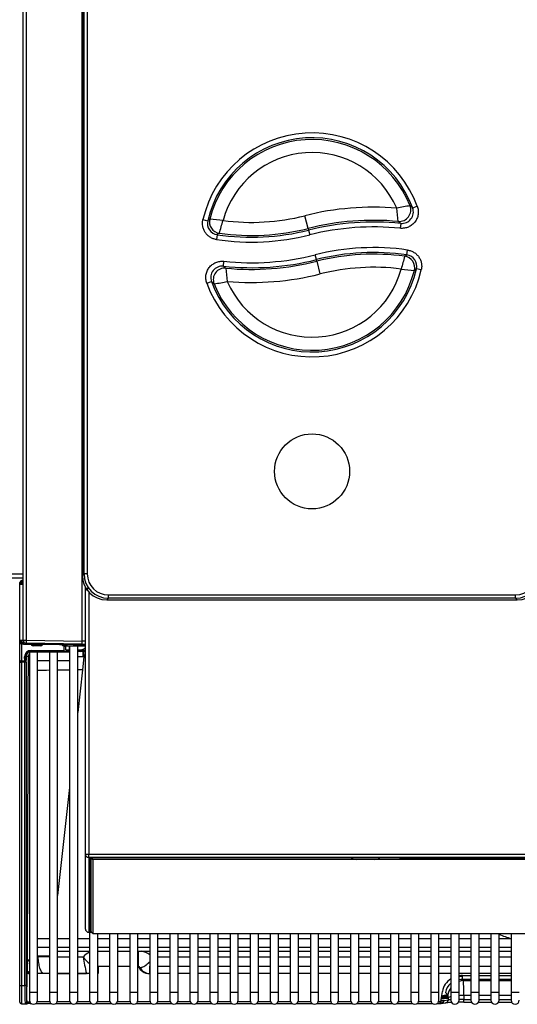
# Model space of a CAD drawing. Header units: millimetres. Extents: x -40 to 419, y 0 to 295.
# Tile 14 of 72: x 131 to 146, y 68 to 98. Entities that reach past the tile are written whole.
import ezdxf

# ---------------------------------------------------------------- set-up
doc = ezdxf.new("R2010")
doc.units = ezdxf.units.MM
doc.layers.add('135.735_BW4_TWIN', color=7, linetype='Continuous')
doc.layers.add('Standard', color=7, linetype='Continuous')

# ---------------------------------------------------------------- blocks, each defined once
blk = doc.blocks.new('SE2')
at = {"layer": '135.735_BW4_TWIN', "color": 7, "linetype": 'Continuous'}
for p, q in [((131.177, 79.416), (131.177, 121.802)), ((131.275, 121.795), (131.275, 79.409)), ((132.985, 121.563), (132.985, 81.378)), ((132.985, 121.563), (132.985, 81.378)), ((133.035, 81.428), (133.035, 121.513)), ((133.135, 121.513), (133.135, 81.428)), ((132.978, 79.379), (132.978, 116.838)), ((143.182, 92.624), (143.041, 92.572)), ((136.653, 92.219), (136.799, 92.185)), ((139.859, 91.95), (139.761, 92.338)), ((142.677, 92.104), (142.662, 91.955)), ((139.859, 91.95), (139.871, 91.901)), ((139.871, 91.901), (139.908, 91.755)), ((137.089, 91.76), (137.067, 91.612)), ((142.866, 91.144), (142.887, 91.292)), ((137.279, 90.799), (137.294, 90.948)), ((140.109, 91), (140.072, 91.145)), ((140.122, 90.95), (140.109, 91)), ((140.122, 90.95), (140.219, 90.563)), ((143.303, 90.686), (143.157, 90.719)), ((136.773, 90.28), (136.913, 90.331)), ((131.177, 81.422), (103.745, 81.422)), ((103.745, 81.304), (131.177, 81.304)), ((132.985, 81.378), (133.035, 81.428)), ((132.985, 81.378), (132.985, 81.378)), ((133.135, 81.428), (133.035, 81.428)), ((131.077, 81.166), (131.077, 81.148)), ((131.127, 81.166), (131.077, 81.166)), ((131.077, 81.157), (131.077, 81.165)), ((131.077, 81.148), (131.077, 81.157)), ((131.077, 81.148), (131.127, 81.148)), ((131.077, 81.124), (131.077, 81.148)), ((131.077, 81.116), (131.077, 81.124)), ((131.077, 81.124), (131.177, 81.124)), ((131.077, 81.116), (131.177, 81.116)), ((131.077, 79.402), (131.077, 81.116)), ((131.079, 81.142), (131.081, 81.14)), ((131.079, 81.124), (131.079, 81.142)), ((131.081, 81.14), (131.081, 81.124)), ((131.127, 81.15), (131.127, 81.166)), ((131.127, 81.148), (131.127, 81.124)), ((133.077, 80.932), (133.077, 81.021)), ((133.077, 80.932), (133.177, 81.002)), ((133.169, 80.997), (133.077, 80.932)), ((133.077, 72.887), (133.077, 80.932)), ((133.177, 80.88), (133.177, 72.883)), ((133.779, 80.784), (146.176, 80.784)), ((133.779, 80.684), (133.779, 80.784)), ((146.176, 80.684), (146.176, 80.784)), ((133.779, 80.684), (133.729, 80.634)), ((133.729, 80.634), (146.226, 80.634)), ((133.729, 80.634), (133.729, 80.634)), ((133.729, 80.634), (146.226, 80.634)), ((146.176, 80.684), (133.779, 80.684)), ((146.226, 80.634), (146.176, 80.684)), ((146.226, 80.634), (146.226, 80.634)), ((131.188, 79.402), (131.077, 79.402)), ((131.077, 79.334), (131.077, 79.402)), ((131.077, 79.334), (131.077, 79.314)), ((131.077, 79.334), (131.127, 79.334)), ((131.077, 79.315), (131.077, 79.334)), ((131.077, 78.794), (131.077, 79.315)), ((131.079, 79.397), (131.079, 79.402)), ((131.081, 79.399), (131.079, 79.397)), ((131.081, 79.402), (131.081, 79.399)), ((131.127, 79.402), (131.127, 79.334)), ((131.127, 79.334), (131.195, 79.334)), ((131.127, 79.334), (131.127, 79.296)), ((131.195, 79.296), (131.127, 79.296)), ((131.127, 79.296), (131.127, 78.775)), ((131.188, 79.402), (131.195, 79.409)), ((131.195, 79.412), (131.195, 79.409)), ((131.197, 79.412), (131.195, 79.409)), ((131.195, 79.395), (131.202, 79.402)), ((131.195, 79.284), (131.195, 79.395)), ((131.195, 79.284), (133.077, 79.284)), ((131.197, 79.404), (131.204, 79.404)), ((131.197, 79.397), (131.197, 79.404)), ((131.199, 79.277), (131.201, 79.279)), ((132.286, 79.277), (131.199, 79.277)), ((131.202, 79.402), (131.21, 79.411)), ((131.275, 79.402), (131.202, 79.402)), ((131.275, 79.409), (132.978, 79.379)), ((132.978, 79.286), (131.275, 79.316)), ((131.426, 79.27), (131.783, 79.276)), ((131.712, 79.235), (131.482, 79.236)), ((131.501, 79.259), (131.713, 79.259)), ((132.286, 79.279), (132.335, 79.279)), ((132.336, 79.284), (132.336, 79.277)), ((132.382, 79.242), (132.336, 79.277)), ((132.382, 79.284), (132.382, 79.242)), ((132.431, 79.095), (132.429, 79.239)), ((132.483, 79.201), (132.43, 79.219)), ((132.435, 79.277), (132.482, 79.242)), ((132.483, 79.114), (132.483, 79.238)), ((132.583, 79.236), (132.583, 79.114)), ((132.593, 79.236), (132.593, 68.689)), ((133.077, 79.235), (132.702, 79.235)), ((132.843, 68.689), (132.843, 79.235)), ((132.932, 79.284), (132.932, 79.236)), ((132.932, 79.236), (133.077, 79.236)), ((131.228, 78.775), (131.226, 78.895)), ((131.235, 78.957), (131.25, 78.905)), ((131.25, 78.905), (131.25, 78.738)), ((131.278, 78.941), (131.259, 79.008)), ((131.342, 78.914), (131.276, 78.914)), ((131.276, 78.914), (131.278, 78.794)), ((131.34, 78.456), (131.342, 78.914)), ((131.621, 79.039), (131.371, 79.039)), ((131.371, 79.039), (131.371, 68.689)), ((131.392, 79.093), (132.026, 79.093)), ((131.424, 79.095), (132.431, 79.095)), ((132.431, 79.064), (131.424, 79.064)), ((131.621, 68.689), (131.621, 79.039)), ((131.982, 79.039), (131.621, 79.039)), ((132.232, 79.039), (131.982, 79.039)), ((131.982, 79.039), (131.982, 68.689)), ((132.026, 79.095), (132.026, 79.093)), ((132.026, 79.093), (132.111, 79.064)), ((132.232, 68.689), (132.232, 79.039)), ((132.593, 79.039), (132.232, 79.039)), ((132.433, 79.064), (132.431, 79.064)), ((132.583, 79.064), (132.433, 79.064)), ((132.483, 79.114), (132.583, 79.114)), ((132.583, 79.114), (132.593, 79.114)), ((132.593, 79.064), (132.583, 79.064)), ((132.843, 79.114), (132.928, 79.114)), ((133.052, 79.091), (132.843, 79.099)), ((132.843, 79.075), (133.052, 79.091)), ((132.928, 79.064), (132.843, 79.064)), ((133.001, 79.064), (132.928, 79.064)), ((133.029, 78.902), (132.985, 78.499)), ((133.029, 78.902), (133, 78.901)), ((133.001, 79.064), (133.018, 79.065)), ((131.077, 78.738), (131.077, 78.794)), ((131.077, 78.793), (131.077, 78.738)), ((131.077, 78.738), (131.127, 78.738)), ((131.077, 68.883), (131.077, 78.738)), ((131.127, 78.775), (131.228, 78.775)), ((131.127, 78.738), (131.127, 78.775)), ((131.127, 78.738), (131.127, 68.883)), ((131.228, 78.738), (131.127, 78.738)), ((131.169, 78.775), (131.169, 78.738)), ((131.199, 78.738), (131.199, 78.775)), ((131.228, 68.883), (131.228, 78.738)), ((131.278, 78.738), (131.228, 78.738)), ((131.278, 78.738), (131.278, 68.883)), ((131.621, 78.789), (131.982, 78.789)), ((132.232, 78.789), (132.593, 78.789)), ((132.985, 78.499), (132.843, 77.205)), ((132.593, 74.922), (132.232, 71.626)), ((133.077, 70.608), (133.077, 72.887)), ((133.177, 72.883), (160.977, 72.883)), ((133.177, 72.788), (133.177, 72.883)), ((133.177, 72.788), (133.177, 70.509)), ((160.977, 72.788), (133.177, 72.788)), ((133.191, 70.518), (133.191, 72.777)), ((133.221, 72.783), (133.221, 70.547)), ((133.251, 72.784), (160.902, 72.784)), ((133.251, 72.784), (133.251, 72.784)), ((133.251, 72.784), (160.902, 72.784)), ((133.257, 72.773), (133.257, 72.784)), ((133.257, 70.526), (133.257, 72.773)), ((133.282, 72.752), (133.257, 72.773)), ((133.307, 72.724), (133.282, 72.752)), ((133.307, 72.724), (133.307, 70.476)), ((160.847, 72.724), (133.307, 72.724)), ((141.183, 72.784), (141.183, 72.762)), ((142.033, 72.762), (142.033, 72.784)), ((142.658, 72.753), (142.658, 72.784)), ((151.396, 72.741), (142.758, 72.741)), ((133.221, 72.405), (133.257, 72.405)), ((133.221, 71.291), (133.257, 71.291)), ((133.177, 70.509), (133.272, 70.509)), ((133.177, 70.509), (133.177, 70.508)), ((133.177, 70.508), (133.273, 70.508)), ((133.204, 70.508), (133.204, 68.689)), ((133.257, 70.596), (133.221, 70.596)), ((133.27, 70.511), (133.251, 70.511)), ((133.257, 70.526), (133.282, 70.498)), ((133.307, 70.476), (133.282, 70.498)), ((131.982, 70.309), (131.621, 70.309)), ((132.593, 70.309), (132.232, 70.309)), ((133.204, 70.309), (132.843, 70.309)), ((133.307, 70.476), (160.847, 70.476)), ((133.454, 68.689), (133.454, 70.476)), ((133.815, 70.309), (133.454, 70.309)), ((133.815, 70.476), (133.815, 68.689)), ((134.065, 68.689), (134.065, 70.476)), ((134.426, 70.309), (134.065, 70.309)), ((134.426, 70.476), (134.426, 68.689)), ((134.676, 68.689), (134.676, 70.476)), ((135.037, 70.309), (134.676, 70.309)), ((135.037, 70.476), (135.037, 68.689)), ((135.287, 68.689), (135.287, 70.476)), ((135.648, 70.309), (135.287, 70.309)), ((135.648, 70.476), (135.648, 68.689)), ((135.898, 68.689), (135.898, 70.476)), ((136.259, 70.309), (135.898, 70.309)), ((136.259, 70.476), (136.259, 68.689)), ((136.509, 68.689), (136.509, 70.476)), ((136.87, 70.309), (136.509, 70.309)), ((136.87, 70.476), (136.87, 68.689)), ((137.12, 68.689), (137.12, 70.476)), ((137.481, 70.309), (137.12, 70.309)), ((137.481, 70.476), (137.481, 68.689)), ((137.731, 68.689), (137.731, 70.476)), ((138.092, 70.309), (137.731, 70.309)), ((138.092, 70.476), (138.092, 68.689)), ((138.342, 68.689), (138.342, 70.476)), ((138.703, 70.309), (138.342, 70.309)), ((138.703, 70.476), (138.703, 68.689)), ((138.953, 68.689), (138.953, 70.476)), ((139.314, 70.309), (138.953, 70.309)), ((139.314, 70.476), (139.314, 68.689)), ((139.564, 68.689), (139.564, 70.476)), ((139.925, 70.309), (139.564, 70.309)), ((139.925, 70.476), (139.925, 68.689)), ((140.175, 68.689), (140.175, 70.476)), ((140.536, 70.309), (140.175, 70.309)), ((140.536, 70.476), (140.536, 68.689)), ((140.786, 68.689), (140.786, 70.476)), ((141.147, 70.309), (140.786, 70.309)), ((141.147, 70.476), (141.147, 68.689)), ((141.397, 68.689), (141.397, 70.476)), ((141.758, 70.309), (141.397, 70.309)), ((141.758, 70.476), (141.758, 68.689)), ((142.008, 68.689), (142.008, 70.476)), ((142.369, 70.309), (142.008, 70.309)), ((142.369, 70.476), (142.369, 68.689)), ((142.619, 68.689), (142.619, 70.476)), ((142.98, 70.309), (142.619, 70.309)), ((142.98, 70.476), (142.98, 68.689)), ((143.23, 68.689), (143.23, 70.476)), ((143.591, 70.309), (143.23, 70.309)), ((143.591, 70.476), (143.591, 68.689)), ((143.841, 68.689), (143.841, 70.476)), ((144.202, 70.309), (143.841, 70.309)), ((144.202, 70.476), (144.202, 68.689)), ((144.452, 68.689), (144.452, 70.476)), ((144.813, 70.309), (144.452, 70.309)), ((144.813, 70.476), (144.813, 68.689)), ((145.063, 68.689), (145.063, 70.476)), ((145.424, 70.309), (145.063, 70.309)), ((145.424, 70.476), (145.424, 68.689)), ((145.674, 68.689), (145.674, 70.476)), ((146.035, 70.309), (145.674, 70.309)), ((146.035, 70.476), (146.035, 68.689)), ((131.621, 70.059), (131.982, 70.059)), ((132.232, 70.059), (132.593, 70.059)), ((132.232, 69.931), (132.593, 69.931)), ((132.843, 70.059), (133.204, 70.059)), ((132.843, 69.931), (133.204, 69.931)), ((133.454, 70.059), (133.815, 70.059)), ((133.454, 69.931), (133.815, 69.931)), ((133.459, 69.465), (133.459, 69.93)), ((134.065, 70.059), (134.426, 70.059)), ((134.065, 69.931), (134.426, 69.931)), ((134.676, 70.059), (135.037, 70.059)), ((134.676, 69.931), (135.037, 69.931)), ((134.695, 69.465), (134.695, 69.93)), ((135.287, 70.059), (135.648, 70.059)), ((135.287, 69.931), (135.648, 69.931)), ((135.898, 70.059), (136.259, 70.059)), ((135.898, 69.931), (136.259, 69.931)), ((136.509, 70.059), (136.87, 70.059)), ((136.509, 69.931), (136.87, 69.931)), ((137.12, 70.059), (137.481, 70.059)), ((137.12, 69.931), (137.481, 69.931)), ((137.731, 70.059), (138.092, 70.059)), ((137.731, 69.931), (138.092, 69.931)), ((138.342, 70.059), (138.703, 70.059)), ((138.342, 69.931), (138.703, 69.931)), ((138.953, 70.059), (139.314, 70.059)), ((138.953, 69.931), (139.314, 69.931)), ((139.564, 70.059), (139.925, 70.059)), ((139.564, 69.931), (139.925, 69.931)), ((140.175, 70.059), (140.536, 70.059)), ((140.175, 69.931), (140.536, 69.931)), ((140.786, 70.059), (141.147, 70.059)), ((140.786, 69.931), (141.147, 69.931)), ((141.397, 70.059), (141.758, 70.059)), ((141.397, 69.931), (141.758, 69.931)), ((142.008, 70.059), (142.369, 70.059)), ((142.008, 69.931), (142.369, 69.931)), ((142.619, 70.059), (142.98, 70.059)), ((142.619, 69.931), (142.98, 69.931)), ((143.23, 70.059), (143.591, 70.059)), ((143.23, 69.931), (143.591, 69.931)), ((143.841, 70.059), (144.202, 70.059)), ((143.841, 69.931), (144.202, 69.931)), ((144.452, 70.059), (144.813, 70.059)), ((144.452, 69.931), (144.813, 69.931)), ((145.063, 70.059), (145.424, 70.059)), ((145.063, 69.931), (145.424, 69.931)), ((145.674, 70.059), (146.035, 70.059)), ((145.674, 69.931), (146.035, 69.931)), ((131.312, 69.574), (131.315, 69.605)), ((132.593, 69.754), (132.232, 69.754)), ((133.008, 69.754), (132.843, 69.754)), ((135.648, 69.754), (135.287, 69.754)), ((136.259, 69.754), (135.898, 69.754)), ((136.87, 69.754), (136.509, 69.754)), ((137.481, 69.754), (137.12, 69.754)), ((138.092, 69.754), (137.731, 69.754)), ((138.703, 69.754), (138.342, 69.754)), ((139.314, 69.754), (138.953, 69.754)), ((139.925, 69.754), (139.564, 69.754)), ((140.536, 69.754), (140.175, 69.754)), ((141.147, 69.754), (140.786, 69.754)), ((141.758, 69.754), (141.397, 69.754)), ((142.369, 69.754), (142.008, 69.754)), ((142.98, 69.754), (142.619, 69.754)), ((143.591, 69.754), (143.23, 69.754)), ((144.202, 69.754), (143.841, 69.754)), ((144.813, 69.754), (144.452, 69.754)), ((145.424, 69.754), (145.063, 69.754)), ((146.035, 69.754), (145.674, 69.754)), ((133.459, 69.465), (133.466, 69.441)), ((133.459, 69.465), (133.466, 69.465)), ((133.815, 69.469), (133.466, 69.469)), ((133.466, 69.469), (133.466, 69.255)), ((134.426, 69.469), (134.065, 69.469)), ((134.688, 69.469), (134.676, 69.469)), ((134.736, 69.434), (134.743, 69.434)), ((135.027, 69.475), (135.027, 69.256)), ((135.027, 69.475), (135.037, 69.475)), ((135.287, 69.475), (135.648, 69.475)), ((135.898, 69.475), (136.259, 69.475)), ((136.509, 69.475), (136.87, 69.475)), ((137.12, 69.475), (137.481, 69.475)), ((137.731, 69.475), (138.092, 69.475)), ((138.342, 69.475), (138.703, 69.475)), ((138.953, 69.475), (139.314, 69.475)), ((139.564, 69.475), (139.925, 69.475)), ((140.175, 69.475), (140.536, 69.475)), ((140.786, 69.475), (141.147, 69.475)), ((141.397, 69.475), (141.758, 69.475)), ((142.008, 69.475), (142.369, 69.475)), ((142.619, 69.475), (142.98, 69.475)), ((143.23, 69.475), (143.591, 69.475)), ((143.841, 69.475), (144.202, 69.475)), ((144.452, 69.475), (144.813, 69.475)), ((145.063, 69.475), (145.424, 69.475)), ((145.674, 69.475), (146.035, 69.475)), ((131.292, 68.397), (131.3, 69.281)), ((131.982, 69.255), (131.621, 69.255)), ((132.232, 69.256), (132.593, 69.256)), ((132.593, 69.255), (132.232, 69.255)), ((132.843, 69.256), (133.11, 69.256)), ((133.204, 69.255), (132.843, 69.255)), ((133.466, 69.255), (133.454, 69.255)), ((135.037, 69.256), (135.027, 69.256)), ((135.648, 69.256), (135.287, 69.256)), ((136.259, 69.256), (135.898, 69.256)), ((136.87, 69.256), (136.509, 69.256)), ((137.481, 69.256), (137.12, 69.256)), ((138.092, 69.256), (137.731, 69.256)), ((138.703, 69.256), (138.342, 69.256)), ((139.314, 69.256), (138.953, 69.256)), ((139.925, 69.256), (139.564, 69.256)), ((140.536, 69.256), (140.175, 69.256)), ((141.147, 69.256), (140.786, 69.256)), ((141.758, 69.256), (141.397, 69.256)), ((142.369, 69.256), (142.008, 69.256)), ((142.98, 69.256), (142.619, 69.256)), ((143.591, 69.256), (143.23, 69.256)), ((144.202, 69.256), (143.841, 69.256)), ((144.813, 69.256), (144.452, 69.256)), ((144.553, 69.189), (144.813, 69.189)), ((144.553, 69.07), (144.553, 69.189)), ((144.813, 69.07), (144.553, 69.07)), ((144.553, 69.07), (144.58, 69.041)), ((144.58, 69.041), (144.813, 69.041)), ((145.424, 69.256), (145.063, 69.256)), ((145.063, 69.189), (145.424, 69.189)), ((145.424, 69.07), (145.063, 69.07)), ((145.063, 69.041), (145.424, 69.041)), ((146.035, 69.256), (145.674, 69.256)), ((145.674, 69.189), (146.035, 69.189)), ((146.035, 69.07), (145.674, 69.07)), ((145.674, 69.041), (146.035, 69.041)), ((131.077, 68.883), (131.127, 68.883)), ((131.077, 68.383), (131.077, 68.883)), ((131.127, 68.883), (131.127, 68.333)), ((131.127, 68.883), (131.228, 68.883)), ((131.278, 68.883), (131.228, 68.883)), ((131.371, 68.689), (131.621, 68.689)), ((131.371, 68.689), (131.371, 68.439)), ((131.621, 68.439), (131.621, 68.689)), ((131.982, 68.689), (132.232, 68.689)), ((131.982, 68.689), (131.982, 68.439)), ((132.232, 68.439), (132.232, 68.689)), ((132.593, 68.689), (132.843, 68.689)), ((132.593, 68.689), (132.593, 68.439)), ((132.843, 68.439), (132.843, 68.689)), ((133.204, 68.689), (133.454, 68.689)), ((133.204, 68.689), (133.204, 68.439)), ((133.454, 68.439), (133.454, 68.689)), ((133.815, 68.689), (134.065, 68.689)), ((133.815, 68.689), (133.815, 68.439)), ((134.065, 68.439), (134.065, 68.689)), ((134.426, 68.689), (134.676, 68.689)), ((134.426, 68.689), (134.426, 68.439)), ((134.676, 68.439), (134.676, 68.689)), ((135.037, 68.689), (135.287, 68.689)), ((135.037, 68.689), (135.037, 68.439)), ((135.287, 68.439), (135.287, 68.689)), ((135.648, 68.689), (135.898, 68.689)), ((135.648, 68.689), (135.648, 68.439)), ((135.898, 68.439), (135.898, 68.689)), ((136.259, 68.689), (136.509, 68.689)), ((136.259, 68.689), (136.259, 68.439)), ((136.509, 68.439), (136.509, 68.689)), ((136.87, 68.689), (137.12, 68.689)), ((136.87, 68.689), (136.87, 68.439)), ((137.12, 68.439), (137.12, 68.689)), ((137.481, 68.689), (137.731, 68.689)), ((137.481, 68.689), (137.481, 68.439)), ((137.731, 68.439), (137.731, 68.689)), ((138.092, 68.689), (138.342, 68.689)), ((138.092, 68.689), (138.092, 68.439)), ((138.342, 68.439), (138.342, 68.689)), ((138.703, 68.689), (138.953, 68.689)), ((138.703, 68.689), (138.703, 68.439)), ((138.953, 68.439), (138.953, 68.689)), ((139.314, 68.689), (139.564, 68.689)), ((139.314, 68.689), (139.314, 68.439)), ((139.564, 68.439), (139.564, 68.689)), ((139.925, 68.689), (140.175, 68.689)), ((139.925, 68.689), (139.925, 68.439)), ((140.175, 68.439), (140.175, 68.689)), ((140.536, 68.689), (140.786, 68.689)), ((140.536, 68.689), (140.536, 68.439)), ((140.786, 68.439), (140.786, 68.689)), ((141.147, 68.689), (141.397, 68.689)), ((141.147, 68.689), (141.147, 68.439)), ((141.397, 68.439), (141.397, 68.689)), ((141.758, 68.689), (142.008, 68.689)), ((141.758, 68.689), (141.758, 68.439)), ((142.008, 68.439), (142.008, 68.689)), ((142.369, 68.689), (142.619, 68.689)), ((142.369, 68.689), (142.369, 68.439)), ((142.619, 68.439), (142.619, 68.689)), ((142.98, 68.689), (143.23, 68.689)), ((142.98, 68.689), (142.98, 68.439)), ((143.23, 68.439), (143.23, 68.689)), ((143.591, 68.689), (143.841, 68.689)), ((143.591, 68.689), (143.591, 68.439)), ((143.841, 68.439), (143.841, 68.689)), ((143.896, 68.399), (143.947, 68.709)), ((144.202, 68.689), (144.452, 68.689)), ((144.202, 68.689), (144.202, 68.439)), ((144.452, 68.439), (144.452, 68.689)), ((144.813, 68.689), (145.063, 68.689)), ((144.813, 68.689), (144.813, 68.439)), ((145.063, 68.439), (145.063, 68.689)), ((145.424, 68.689), (145.674, 68.689)), ((145.424, 68.689), (145.424, 68.439)), ((145.674, 68.439), (145.674, 68.689)), ((146.035, 68.689), (146.285, 68.689)), ((146.035, 68.689), (146.035, 68.439)), ((131.614, 68.397), (131.989, 68.397)), ((132.225, 68.397), (132.6, 68.397)), ((132.836, 68.397), (133.211, 68.397)), ((133.447, 68.397), (133.822, 68.397)), ((134.058, 68.397), (134.433, 68.397)), ((134.669, 68.397), (135.044, 68.397)), ((135.28, 68.397), (135.655, 68.397)), ((135.891, 68.397), (136.266, 68.397)), ((136.502, 68.397), (136.877, 68.397)), ((137.113, 68.397), (137.488, 68.397)), ((137.724, 68.397), (138.099, 68.397)), ((138.335, 68.397), (138.71, 68.397)), ((138.946, 68.397), (139.321, 68.397)), ((139.557, 68.397), (139.932, 68.397)), ((140.168, 68.397), (140.543, 68.397)), ((140.779, 68.397), (141.154, 68.397)), ((141.39, 68.397), (141.765, 68.397)), ((142.001, 68.397), (142.376, 68.397)), ((142.612, 68.397), (142.987, 68.397)), ((143.223, 68.397), (143.598, 68.397)), ((143.834, 68.397), (143.882, 68.397)), ((143.882, 68.334), (143.882, 68.397)), ((144, 68.429), (143.901, 68.429)), ((143.913, 68.502), (144.13, 68.502)), ((144.13, 68.536), (143.919, 68.536)), ((144.13, 68.536), (143.919, 68.536)), ((144.001, 68.431), (144.13, 68.45)), ((144.111, 68.601), (144.04, 68.677)), ((144.13, 68.45), (144.13, 68.525)), ((144.813, 68.581), (144.599, 68.581)), ((144.599, 68.581), (144.599, 68.459)), ((144.599, 68.459), (144.813, 68.459)), ((144.599, 68.376), (144.599, 68.459)), ((145.424, 68.581), (145.063, 68.581)), ((145.063, 68.459), (145.424, 68.459)), ((146.035, 68.581), (145.674, 68.581)), ((145.674, 68.459), (146.035, 68.459)), ((131.127, 68.333), (131.307, 68.333)), ((131.363, 68.334), (131.278, 68.334)), ((131.384, 68.384), (131.29, 68.384)), ((131.392, 68.37), (131.392, 68.334)), ((131.392, 68.334), (131.429, 68.334)), ((131.563, 68.334), (132.04, 68.334)), ((132.174, 68.334), (132.651, 68.334)), ((132.785, 68.334), (133.262, 68.334)), ((133.396, 68.334), (133.873, 68.334)), ((134.007, 68.334), (134.484, 68.334)), ((134.618, 68.334), (135.095, 68.334)), ((135.229, 68.334), (135.706, 68.334)), ((135.84, 68.334), (136.317, 68.334)), ((136.451, 68.334), (136.928, 68.334)), ((137.062, 68.334), (137.539, 68.334)), ((137.673, 68.334), (138.15, 68.334)), ((138.284, 68.334), (138.761, 68.334)), ((138.895, 68.334), (139.372, 68.334)), ((139.506, 68.334), (139.983, 68.334)), ((140.117, 68.334), (140.594, 68.334)), ((140.728, 68.334), (141.205, 68.334)), ((141.339, 68.334), (141.816, 68.334)), ((141.95, 68.334), (142.427, 68.334)), ((142.561, 68.334), (143.038, 68.334)), ((143.172, 68.334), (143.649, 68.334)), ((143.783, 68.334), (143.882, 68.334)), ((143.976, 68.384), (143.882, 68.384)), ((143.912, 68.338), (143.882, 68.334)), ((143.897, 68.335), (144.05, 68.357)), ((144.599, 68.376), (144.83, 68.376)), ((145.046, 68.376), (145.441, 68.376)), ((145.657, 68.376), (146.052, 68.376))]:
    blk.add_line(p, q, dxfattribs=at)
blk.add_circle((139.978, 84.55), 1.143, dxfattribs=at)
blk.add_circle((139.978, 84.55), 1.143, dxfattribs=at)
for centre, radius, start, end in [((139.978, 91.45), 3.412, 20.1188, 166.9796), ((139.978, 91.45), 3.262, 20.1188, 166.9796), ((139.978, 91.45), 3.211, 21.7645, 165.8599), ((139.978, 91.45), 2.811, 23.4315, 164.718), ((141.852, 84.045), 8.552, 85.2685, 104.1497), ((144.261, 84.286), 8.456, 98.8495, 101.6225), ((124.233, 90.301), 18.463, 5.7884, 7.0541), ((142.713, 92.452), 0.349, 264.0165, 20.2559), ((139.389, 88.328), 5.599, 49.2894, 50.3759), ((137.14, 92.106), 0.349, 166.9147, 261.679), ((146.923, 78.999), 16.624, 127.2344, 127.5151), ((135.734, 79.906), 12.381, 82.8913, 84.762), ((103.65, 101.57), 34.899, 343.7477, 344.4109), ((138.129, 98.813), 6.678, 262.576, 284.1497), ((141.852, 84.045), 8.152, 84.714, 104.1497), ((141.852, 84.045), 8.101, 84.1536, 104.1497), ((139.634, 88.341), 4.839, 51.0357, 52.1559), ((138.129, 98.813), 7.129, 261.6142, 284.1497), ((144.557, 80.201), 13.762, 122.5382, 122.8648), ((138.129, 98.813), 7.078, 262.0928, 284.1497), ((141.852, 84.045), 7.951, 84.1536, 104.1497), ((138.129, 98.813), 7.279, 261.6142, 284.1497), ((141.852, 84.088), 7.279, 81.8208, 104.1497), ((141.852, 84.088), 7.129, 81.8208, 104.1497), ((138.129, 98.855), 8.101, 263.9764, 284.1497), ((138.129, 98.855), 7.951, 263.9764, 284.1497), ((138.129, 98.855), 8.152, 264.5382, 284.1497), ((141.852, 84.088), 7.078, 82.3005, 104.1497), ((176.289, 81.458), 34.85, 163.9353, 164.5994), ((135.375, 102.677), 13.753, 302.6768, 303.004), ((142.817, 90.798), 0.349, 346.9856, 81.8859), ((139.978, 91.45), 3.412, 200.0622, 347.0507), ((137.241, 90.452), 0.349, 83.8387, 200.2), ((139.978, 91.45), 3.262, 200.0622, 347.0507), ((139.978, 91.45), 3.211, 201.7118, 345.9283), ((140.327, 94.553), 4.836, 230.9199, 232.0428), ((155.673, 92.549), 18.409, 185.6387, 186.9082), ((139.978, 91.45), 2.811, 203.3829, 344.7835), ((141.852, 84.088), 6.678, 82.7849, 104.1497), ((144.201, 102.975), 12.356, 262.9773, 264.8519), ((133.025, 103.851), 16.586, 307.3711, 307.6529), ((140.571, 94.565), 5.595, 229.1757, 230.2651), ((135.708, 98.604), 8.44, 278.7666, 281.5452), ((138.129, 98.855), 8.552, 265.094, 284.1497), ((131.197, 81.124), 0.12, 99.5941, 180), ((131.195, 81.116), 0.118, 98.7743, 180), ((131.197, 79.404), 0.12, 180, 270), ((131.195, 79.402), 0.118, 180, 270), ((131.197, 79.414), 0.12, 222.329, 234.0791), ((131.277, 79.416), 0.1, 180, 269), ((131.502, 79.335), 0.0758, 222.3362, 268.7544), ((131.711, 79.335), 0.0758, 271.2485, 317.0973), ((132.36, 77.289), 1.99, 87.8235, 89.3191), ((131.443, 79.333), 1.536, 358.2647, 1.7353), ((132.977, 79.186), 0.1, 0, 89), ((131.281, 78.717), 0.191, 91.5153, 99.4412), ((131.798, 74.648), 4.318, 95.7349, 96.0586), ((131.53, 80.306), 1.404, 262.2798, 263.3642), ((131.811, 74.887), 4.052, 96.3152, 96.5867), ((132.507, 79.084), 0.0301, 326.2776, 347.2553), ((132.939, 78.99), 0.413, 162.2812, 167.7953), ((132.06, -286.589), 365.491, 89.85258, 89.87718), ((132.98, 31.959), 46.54, 91.2303, 91.6735), ((132.98, 31.959), 46.54, 90.4767, 90.9206), ((132.98, 31.959), 46.54, 89.9934, 90.1682), ((147.076, 73.789), 3.625, 247.247, 253.3113), ((133.462, 69.366), 0.597, 115.6286, 139.4615), ((134.445, 68.854), 1.137, 58.4136, 72.2857), ((131.828, 63.093), 6.686, 88.6807, 91.6358), ((131.686, 61.766), 7.995, 87.8811, 90.3316), ((137.937, 70.503), 4.986, 188.6321, 194.4758), ((133.816, 70.355), 1.007, 216.6706, 232.6582), ((131.611, 69.759), 0.568, 234.2443, 244.6567), ((131.611, 69.745), 0.518, 232.6328, 242.0588), ((133.889, 69.323), 2.59, 174.4382, 180.9444), ((135.015, 69.613), 0.358, 203.8184, 271.9286), ((134.695, 69.422), 0.0436, 16.3926, 90.1665), ((135.043, 69.606), 0.352, 209.3233, 269.788), ((133.104, 69.61), 0.354, 271.0155, 286.5133), ((144.577, 65.381), 3.779, 90.3558, 91.894), ((131.496, 68.439), 0.125, 180, 0), ((132.107, 68.439), 0.125, 180, 0), ((132.718, 68.439), 0.125, 180, 0), ((133.329, 68.439), 0.125, 180, 0), ((133.94, 68.439), 0.125, 180, 0), ((134.551, 68.439), 0.125, 180, 0), ((135.162, 68.439), 0.125, 180, 0), ((135.773, 68.439), 0.125, 180, 0), ((136.384, 68.439), 0.125, 180, 0), ((136.995, 68.439), 0.125, 180, 0), ((137.606, 68.439), 0.125, 180, 0), ((138.217, 68.439), 0.125, 180, 0), ((138.828, 68.439), 0.125, 180, 0), ((139.439, 68.439), 0.125, 180, 0), ((140.05, 68.439), 0.125, 180, 0), ((140.661, 68.439), 0.125, 180, 0), ((141.272, 68.439), 0.125, 180, 0), ((141.883, 68.439), 0.125, 180, 0), ((142.494, 68.439), 0.125, 180, 0), ((143.105, 68.439), 0.125, 180, 0), ((143.716, 68.439), 0.125, 180, 0), ((144.327, 68.439), 0.125, 180, 0), ((144.938, 68.439), 0.125, 180, 0), ((145.549, 68.439), 0.125, 180, 0), ((146.16, 68.439), 0.125, 180, 0), ((131.127, 68.383), 0.05, 180, 270)]:
    blk.add_arc(centre, radius, start, end, dxfattribs=at)
for centre, major_axis, ratio, start_param, end_param in [((142.635, 92.511), (0.209, 0.28), 0.997771, 3.691925, 5.732853), ((137.203, 92.149), (0.196, -0.29), 0.998635, 3.873277, 5.551501), ((142.753, 90.755), (-0.196, 0.29), 0.998631, 3.872063, 5.552715), ((137.319, 90.392), (-0.21, -0.28), 0.997763, 3.690853, 5.733925), ((133.731, 81.38), (0.528, 0.528), 0.99763, 2.357564, 3.925621), ((133.781, 81.43), (0.528, 0.528), 0.997997, 2.357564, 3.925621), ((133.781, 81.43), (0.457, 0.457), 0.997265, 2.357564, 3.925621), ((146.174, 81.43), (-0.457, 0.457), 0.997265, 2.357564, 3.925621), ((146.174, 81.43), (-0.528, 0.528), 0.997997, 2.357564, 3.925621), ((146.224, 81.38), (-0.528, 0.528), 0.99763, 2.357564, 3.925621), ((131.197, 81.166), (0.07, 0.0012), 0.999386, 1.844021, 3.12415), ((131.197, 81.148), (0, 0.0705), 0.992546, 0.289752, 1.570796), ((131.127, 79.315), (-0.05, 0), 0.374607, 0, 1.570796), ((131.277, 79.416), (-0.1, 0), 0.069756, 0, 1.553343), ((131.277, 79.416), (0.0017, 0.1), 0.016272, 1.640894, 3.141593), ((131.481, 79.293), (0.0597, -0.0066), 0.958298, 3.260873, 4.825274), ((131.713, 79.312), (0.0796, 0.0088), 0.958262, 4.595416, 5.685881), ((132.286, 79.277), (0.05, 0), 0.013091, 0.017453, 1.570796), ((132.932, 79.242), (-0.55, 0), 0.013091, 0.017453, 1.138249), ((132.435, 79.327), (0.03, 0.04), 0.999762, 3.785187, 4.317845), ((132.482, 79.292), (0.03, 0.04), 0.999762, 3.785187, 5.203293), ((132.932, 79.242), (-0.45, 0), 0.013091, 0.017453, 1.570796), ((132.977, 79.372), (0.1, 0), 0.069756, 0, 1.553343), ((131.426, 78.895), (0.146, -0.139), 0.985982, 2.338133, 3.908929), ((131.426, 78.914), (0.11, -0.104), 0.981347, 2.333923, 3.904719), ((131.492, 78.914), (0, 0.15), 0.999391, 0.933367, 1.570796), ((131.492, 78.914), (0, 0.15), 0.999391, 0, 0.585686), ((131.607, 78.914), (0, 0.15), 0.233212, 0, 0.585686), ((132.026, 79.291), (0.064, 0.19), 0.9335, 3.488369, 3.609597), ((132.928, 79.314), (-0.2, 0), 0.999386, 1.570796, 2.406172), ((132.928, 79.314), (0.25, 0), 0.999632, 4.712389, 5.347646), ((133.001, 78.914), (0, 0.15), 0.004651, 0, 1.657565), ((133.002, 79.314), (-0.2, -0.152), 0.994927, 0.989167, 1.226772), ((133.029, 78.915), (-0.011, 0.15), 0.006172, 0.002473, 1.657845), ((133.002, 79.301), (0.31, 0.254), 0.996878, 4.095712, 4.216069), ((131.127, 78.794), (-0.05, 0), 0.374607, 0, 1.570796), ((131.273, 78.738), (0, 0.15), 0.034921, 4.712389, 5.096361), ((131.64, 78.456), (-0.3, 0.001), 0.08356, 0.035029, 0.45857), ((133.177, 72.887), (0.1, 0), 0.035728, 3.141593, 4.712389), ((133.177, 72.887), (0.1, 0), 0.992546, 3.141593, 4.712389), ((133.251, 72.777), (-0.06, 0), 0.121869, 4.712698, 6.283185), ((133.191, 72.807), (0.03, 0), 0.992546, 4.712389, 5.30436), ((141.608, 72.762), (-0.425, 0), 0.121869, 0, 0.841756), ((141.608, 72.762), (-0.425, 0), 0.121869, 2.299837, 3.141593), ((142.758, 72.753), (-0.1, 0), 0.121869, 0, 1.570487), ((133.177, 70.608), (-0.1, 0), 0.992546, 0, 1.570796), ((133.191, 70.548), (0.03, 0), 0.992546, 4.712389, 6.265732), ((133.251, 70.518), (0.06, 0), 0.121869, 3.141588, 4.71208), ((131.4, 69.281), (0.1, -0.0009), 0.258808, 3.177731, 4.421965), ((132.932, 69.254), (0.179, 0), 0.121869, 0.056268, 0.122586), ((133.111, 69.602), (-0.337, -0.095), 0.991957, 1.345957, 1.565865), ((144.57, 68.608), (-0.623, 0.101), 0.918959, 5.483802, 6.283185), ((144.57, 68.608), (-0.623, 0.101), 0.918959, 4.886922, 5.04866), ((144.57, 68.582), (0.521, -0.138), 0.89896, 1.836503, 2.027526), ((144.58, 68.571), (0.365, 0.342), 0.894796, 0.872665, 1.145114), ((144.562, 68.477), (0.006, 0.6), 0.06078, -1.39561, -0.348412), ((131.246, 68.883), (0, -0.55), 0.031746, 4.712389, 6.046036), ((131.296, 68.883), (0, -0.5), 0.034921, 4.712389, 6.046036), ((144.57, 68.582), (0.521, -0.138), 0.89896, 2.563517, 3.232766), ((144.58, 68.571), (0.365, 0.342), 0.894796, 1.790319, 2.268928), ((131.242, 68.397), (0.0495, 0.0071), 0.971452, 4.572943, 6.135541), ((143.888, 68.447), (-0.0469, -0.0294), 0.883103, 0.954203, 1.232067), ((143.907, 68.437), (-0.07, -0.0877), 0.78243, 0.820596, 2.071192), ((144.599, 68.494), (-0.8, 0), 0.052729, -0.944526, -0.54707), ((144.599, 68.544), (-0.75, 0), 0.044668, -0.887613, -0.446846), ((144.599, 68.506), (-0.75, 0), 0.173648, -0.857366, -0.449133), ((144.036, 68.456), (-0.0141, 0.099), 0.93731, 3.141593, 4.519305), ((144.093, 68.507), (0.0074, 0.1), 0.362992, 4.913822, 5.961019), ((144.599, 68.494), (-0.5, 0), 0.173648, -0.654637, -0.354686), ((144.599, 68.445), (-0.5, 0), 0.028545, -0.654637, -0.354686), ((144.599, 68.494), (-0.5, 0), 0.173648, 4.712389, 5.010033), ((144.599, 68.445), (-0.5, 0), 0.028545, 4.712389, 5.010033), ((131.391, 68.326), (0.15, 0), 0.055027, 1.567851, 1.75993), ((143.888, 68.435), (-0.0704, -0.0753), 0.950566, 0.71793, 0.995793), ((144.599, 68.345), (-0.6, 0), 0.052729, -0.894632, -0.354686), ((144.599, 68.345), (-0.6, 0), 0.052729, 4.712389, 4.989512)]:
    blk.add_ellipse(centre, major_axis=major_axis, ratio=ratio, start_param=start_param, end_param=end_param, dxfattribs=at)
for points, knots in [([(143.182, 92.624), (143.196, 92.584), (143.206, 92.543), (143.212, 92.48), (143.213, 92.459), (143.212, 92.417), (143.208, 92.375), (143.199, 92.334), (143.187, 92.293), (143.18, 92.273), (143.155, 92.215), (143.133, 92.179), (143.081, 92.112), (143.051, 92.082), (143.001, 92.044), (142.984, 92.032), (142.947, 92.01), (142.91, 91.991), (142.87, 91.977), (142.829, 91.966), (142.808, 91.961), (142.746, 91.952), (142.704, 91.951), (142.662, 91.955)], [0, 0, 0, 0, 0.125, 0.125, 0.1875, 0.1875, 0.25, 0.3125, 0.3125, 0.375, 0.375, 0.5, 0.5, 0.625, 0.625, 0.6875, 0.6875, 0.75, 0.8125, 0.8125, 0.875, 0.875, 1, 1, 1, 1]), ([(137.067, 91.612), (137.033, 91.617), (137, 91.626), (136.935, 91.649), (136.904, 91.665), (136.846, 91.701), (136.819, 91.722), (136.769, 91.77), (136.746, 91.797), (136.717, 91.839), (136.709, 91.854), (136.692, 91.884), (136.685, 91.9), (136.665, 91.948), (136.655, 91.98), (136.643, 92.048), (136.64, 92.083), (136.641, 92.151), (136.645, 92.185), (136.653, 92.219)], [0, 0, 0, 0, 0.125, 0.125, 0.25, 0.25, 0.375, 0.375, 0.5, 0.5, 0.5625, 0.5625, 0.625, 0.625, 0.75, 0.75, 0.875, 0.875, 1, 1, 1, 1]), ([(142.887, 91.292), (142.922, 91.287), (142.955, 91.279), (143.02, 91.255), (143.051, 91.24), (143.109, 91.204), (143.137, 91.183), (143.187, 91.135), (143.209, 91.108), (143.238, 91.066), (143.247, 91.051), (143.264, 91.021), (143.271, 91.005), (143.291, 90.958), (143.301, 90.925), (143.314, 90.857), (143.316, 90.822), (143.315, 90.754), (143.311, 90.72), (143.303, 90.686)], [0, 0, 0, 0, 0.125, 0.125, 0.25, 0.25, 0.375, 0.375, 0.5, 0.5, 0.5625, 0.5625, 0.625, 0.625, 0.75, 0.75, 0.875, 0.875, 1, 1, 1, 1]), ([(136.773, 90.28), (136.758, 90.32), (136.749, 90.361), (136.742, 90.424), (136.742, 90.445), (136.743, 90.487), (136.747, 90.529), (136.756, 90.57), (136.768, 90.611), (136.775, 90.631), (136.8, 90.689), (136.822, 90.725), (136.874, 90.792), (136.904, 90.822), (136.954, 90.86), (136.972, 90.872), (137.008, 90.894), (137.046, 90.912), (137.086, 90.926), (137.127, 90.938), (137.147, 90.942), (137.21, 90.952), (137.252, 90.953), (137.294, 90.948)], [0, 0, 0, 0, 0.125, 0.125, 0.1875, 0.1875, 0.25, 0.3125, 0.3125, 0.375, 0.375, 0.5, 0.5, 0.625, 0.625, 0.6875, 0.6875, 0.75, 0.8125, 0.8125, 0.875, 0.875, 1, 1, 1, 1]), ([(131.315, 69.605), (131.317, 70.343), (131.319, 71.081), (131.323, 72.556), (131.325, 73.294), (131.332, 75.506), (131.336, 76.981), (131.34, 78.456)], [0, 0, 0, 0, 0.25, 0.25, 0.5, 0.5, 1, 1, 1, 1]), ([(131.369, 69.683), (131.366, 69.681), (131.362, 69.676), (131.355, 69.669), (131.348, 69.663), (131.343, 69.656), (131.338, 69.65), (131.333, 69.644), (131.329, 69.638), (131.326, 69.633), (131.323, 69.628), (131.321, 69.623), (131.319, 69.619), (131.318, 69.615), (131.317, 69.611), (131.316, 69.608), (131.316, 69.606), (131.315, 69.605)], [0.4748739, 0.4748739, 0.4748739, 0.4748739, 0.5129873, 0.5565992, 0.5988312, 0.6396882, 0.679175, 0.7172969, 0.7540593, 0.789468, 0.8235291, 0.856249, 0.8876348, 0.9176941, 0.9464351, 0.973867, 1, 1, 1, 1]), ([(131.791, 69.252), (131.774, 69.26), (131.756, 69.278), (131.722, 69.335), (131.707, 69.373), (131.679, 69.465), (131.668, 69.519), (131.65, 69.636), (131.643, 69.698), (131.64, 69.762)], [0, 0, 0, 0, 0.25, 0.25, 0.5, 0.5, 0.75, 0.75, 1, 1, 1, 1]), ([(134.743, 69.434), (134.745, 69.434), (134.748, 69.434), (134.753, 69.434), (134.759, 69.434), (134.766, 69.435), (134.772, 69.437), (134.778, 69.438), (134.785, 69.44), (134.792, 69.442), (134.798, 69.444), (134.817, 69.45), (134.854, 69.466), (134.893, 69.489), (134.914, 69.504), (134.915, 69.504), (134.915, 69.504), (134.915, 69.504), (134.916, 69.505), (134.916, 69.505), (134.916, 69.505), (134.917, 69.505), (134.917, 69.506), (134.917, 69.506), (134.918, 69.506), (134.918, 69.506), (134.918, 69.506), (134.919, 69.507), (134.92, 69.508), (134.924, 69.511), (134.93, 69.516), (134.94, 69.524), (134.953, 69.535), (134.965, 69.546), (134.975, 69.556), (134.982, 69.562), (134.99, 69.568), (134.998, 69.575), (135.005, 69.582), (135.013, 69.588), (135.021, 69.595), (135.029, 69.602), (135.035, 69.607), (135.037, 69.61), (135.038, 69.61)], [0, 0, 0, 0, 0.030693, 0.0592966, 0.0862309, 0.1117667, 0.1360816, 0.1592945, 0.1814832, 0.202696, 0.2229582, 0.2422767, 0.3679596, 0.5021534, 0.5030155, 0.5037046, 0.504393, 0.505081, 0.5057683, 0.5064552, 0.5071415, 0.5078272, 0.5085124, 0.5091971, 0.5098813, 0.5105649, 0.511248, 0.5119306, 0.5126127, 0.518791, 0.5378817, 0.554239, 0.5862757, 0.6179848, 0.6337252, 0.6493481, 0.6642862, 0.6793332, 0.6945909, 0.7098629, 0.724986, 0.7400518, 0.7547796, 0.7573578, 0.7573578, 0.7573578, 0.7573578]), ([(131.292, 68.397), (131.293, 68.392), (131.301, 68.391), (131.33, 68.393), (131.35, 68.395), (131.373, 68.396)], [0, 0, 0, 0, 0.5, 0.5, 1, 1, 1, 1]), ([(131.363, 68.334), (131.328, 68.333), (131.297, 68.332), (131.255, 68.335), (131.243, 68.34), (131.242, 68.348)], [0, 0, 0, 0, 0.5, 0.5, 1, 1, 1, 1])]:
    blk.add_open_spline(points, degree=3, knots=knots, dxfattribs=at)

msp = doc.modelspace()

# ---------------------------------------------------------------- block references
at = {"layer": 'Standard'}
msp.add_blockref('SE2', (0, 0), dxfattribs=at)

doc.saveas('drawing.dxf')
